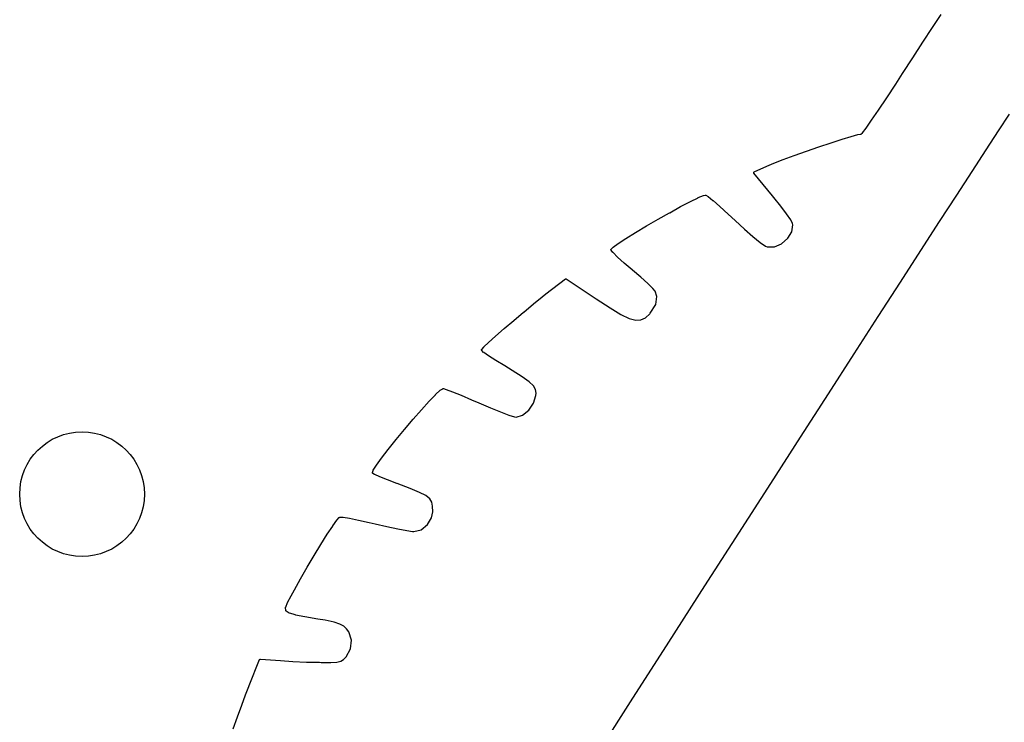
# Model space of a CAD drawing. Extents: x 4.86 to 6.83, y -5.61 to -2.67.
# Tile 9 of 17: x 5.57 to 5.82, y -3.21 to -3.03. Entities that reach past the tile are written whole.
import ezdxf

# ---------------------------------------------------------------- set-up
doc = ezdxf.new("R2010")
doc.units = 0
doc.header["$MEASUREMENT"] = 0
doc.layers.add('BLACK', color=7, linetype='CONTINUOUS')

msp = doc.modelspace()

# ---------------------------------------------------------------- linework, layer by layer
at = {"layer": 'BLACK', "linetype": 'CONTINUOUS'}
for p, q in [((5.8014, -3.03582), (5.80362, -3.03252)), ((5.79896, -3.03951), (5.8014, -3.03582)), ((5.8014, -3.03582), (5.8014, -3.03582)), ((5.8014, -3.03582), (5.8014, -3.03582)), ((5.7964, -3.04344), (5.79896, -3.03951)), ((5.79896, -3.03951), (5.79896, -3.03951)), ((5.79896, -3.03951), (5.79896, -3.03951)), ((5.79382, -3.04744), (5.79639, -3.04344)), ((5.79639, -3.04344), (5.79639, -3.04344)), ((5.79639, -3.04344), (5.7964, -3.04344)), ((5.79212, -3.05008), (5.79382, -3.04744)), ((5.79382, -3.04744), (5.79382, -3.04744)), ((5.78984, -3.05357), (5.79212, -3.05008)), ((5.79212, -3.05008), (5.79212, -3.05008)), ((5.79212, -3.05008), (5.79212, -3.05008)), ((5.78778, -3.05665), (5.78984, -3.05357)), ((5.78984, -3.05357), (5.78984, -3.05357)), ((5.78602, -3.05923), (5.78778, -3.05665)), ((5.78778, -3.05665), (5.78778, -3.05665)), ((5.78463, -3.06118), (5.78602, -3.05923)), ((5.82076, -3.05765), (5.81798, -3.06189)), ((5.78369, -3.06239), (5.78463, -3.06118)), ((5.81798, -3.0619), (5.81484, -3.06671)), ((5.81798, -3.06189), (5.81798, -3.0619)), ((5.77578, -3.0649), (5.77855, -3.06401)), ((5.77855, -3.06401), (5.77856, -3.06401)), ((5.77856, -3.06401), (5.78086, -3.0633)), ((5.77856, -3.06401), (5.77856, -3.06401)), ((5.77856, -3.06401), (5.77856, -3.06401)), ((5.78086, -3.0633), (5.78251, -3.06285)), ((5.78086, -3.0633), (5.78086, -3.0633)), ((5.78086, -3.0633), (5.78086, -3.0633)), ((5.78086, -3.0633), (5.78086, -3.0633)), ((5.78251, -3.06285), (5.78251, -3.06285)), ((5.78251, -3.06285), (5.78252, -3.06285)), ((5.78252, -3.06285), (5.78253, -3.06285)), ((5.78253, -3.06285), (5.78332, -3.06272)), ((5.78332, -3.06272), (5.78369, -3.06239)), ((5.76956, -3.06701), (5.77272, -3.06593)), ((5.77272, -3.06593), (5.77578, -3.0649)), ((5.77272, -3.06593), (5.77272, -3.06593)), ((5.77272, -3.06593), (5.77272, -3.06593)), ((5.77578, -3.0649), (5.77578, -3.0649)), ((5.77578, -3.0649), (5.77578, -3.0649)), ((5.81484, -3.06671), (5.81132, -3.07211)), ((5.81484, -3.06671), (5.81484, -3.06671)), ((5.7613, -3.07005), (5.76366, -3.06914)), ((5.76366, -3.06914), (5.76367, -3.06914)), ((5.76367, -3.06914), (5.76648, -3.06811)), ((5.76367, -3.06914), (5.76367, -3.06914)), ((5.76648, -3.06811), (5.76956, -3.06702)), ((5.76648, -3.06811), (5.76648, -3.06811)), ((5.76648, -3.06811), (5.76648, -3.06811)), ((5.76956, -3.06702), (5.76956, -3.06701)), ((5.76956, -3.06701), (5.76956, -3.06701)), ((5.75634, -3.07226), (5.75957, -3.07079)), ((5.75957, -3.07078), (5.7613, -3.07006)), ((5.75957, -3.07079), (5.75957, -3.07078)), ((5.75957, -3.07078), (5.75957, -3.07078)), ((5.75957, -3.07079), (5.75957, -3.07079)), ((5.7613, -3.07006), (5.7613, -3.07005)), ((5.7613, -3.07005), (5.7613, -3.07005)), ((5.7613, -3.07005), (5.7613, -3.07005)), ((5.75622, -3.07244), (5.75623, -3.07243)), ((5.75623, -3.07245), (5.75622, -3.07244)), ((5.75623, -3.07239), (5.75623, -3.07238)), ((5.75623, -3.07238), (5.75624, -3.07238)), ((5.75623, -3.07241), (5.75623, -3.07239)), ((5.75623, -3.07242), (5.75623, -3.07241)), ((5.75623, -3.07241), (5.75623, -3.07241)), ((5.75623, -3.07243), (5.75623, -3.07242)), ((5.75623, -3.07246), (5.75623, -3.07245)), ((5.75623, -3.07247), (5.75623, -3.07246)), ((5.75623, -3.07248), (5.75623, -3.07247)), ((5.75623, -3.07249), (5.75623, -3.07248)), ((5.75624, -3.07251), (5.75623, -3.07249)), ((5.75623, -3.07249), (5.75623, -3.07249)), ((5.75624, -3.07236), (5.75625, -3.07235)), ((5.75624, -3.07237), (5.75624, -3.07236)), ((5.75624, -3.07238), (5.75624, -3.07237)), ((5.75624, -3.07252), (5.75624, -3.07251)), ((5.75625, -3.07253), (5.75624, -3.07252)), ((5.75624, -3.07252), (5.75624, -3.07252)), ((5.75625, -3.07233), (5.75626, -3.07232)), ((5.75625, -3.07234), (5.75625, -3.07233)), ((5.75625, -3.07235), (5.75625, -3.07234)), ((5.75625, -3.07254), (5.75625, -3.07253)), ((5.75626, -3.07255), (5.75625, -3.07254)), ((5.75626, -3.07232), (5.75627, -3.07231)), ((5.75626, -3.07256), (5.75626, -3.07255)), ((5.75627, -3.07256), (5.75626, -3.07256)), ((5.75627, -3.07231), (5.75628, -3.0723)), ((5.75627, -3.07231), (5.75627, -3.07231)), ((5.76101, -3.07829), (5.75627, -3.07256)), ((5.75627, -3.07256), (5.75627, -3.07256)), ((5.75628, -3.0723), (5.75629, -3.0723)), ((5.75629, -3.0723), (5.7563, -3.07229)), ((5.7563, -3.07229), (5.7563, -3.07228)), ((5.7563, -3.07228), (5.75631, -3.07228)), ((5.75631, -3.07228), (5.75632, -3.07227)), ((5.75632, -3.07227), (5.75633, -3.07226)), ((5.75633, -3.07226), (5.75633, -3.07226)), ((5.75633, -3.07226), (5.75634, -3.07226)), ((5.81132, -3.07211), (5.80742, -3.07813)), ((5.81132, -3.07211), (5.81132, -3.07211)), ((5.81132, -3.07211), (5.81132, -3.07211)), ((5.74022, -3.07973), (5.74219, -3.07876)), ((5.74219, -3.07876), (5.74219, -3.07876)), ((5.74219, -3.07876), (5.7422, -3.07876)), ((5.7422, -3.07875), (5.74352, -3.0782)), ((5.7422, -3.07876), (5.7422, -3.07875)), ((5.74352, -3.0782), (5.74353, -3.07819)), ((5.74352, -3.0782), (5.74352, -3.0782)), ((5.74353, -3.07819), (5.74355, -3.07819)), ((5.74355, -3.07819), (5.74395, -3.07809)), ((5.74395, -3.07809), (5.74395, -3.07809)), ((5.74395, -3.07809), (5.74397, -3.07809)), ((5.74397, -3.07809), (5.74399, -3.07809)), ((5.74399, -3.07809), (5.74399, -3.07809)), ((5.74399, -3.07809), (5.74399, -3.07809)), ((5.74399, -3.07809), (5.74401, -3.07809)), ((5.74401, -3.07809), (5.74403, -3.07809)), ((5.74403, -3.07809), (5.74403, -3.07809)), ((5.74403, -3.07809), (5.74403, -3.07809)), ((5.74403, -3.07809), (5.74405, -3.07809)), ((5.74405, -3.07809), (5.74406, -3.0781)), ((5.74406, -3.0781), (5.74407, -3.0781)), ((5.74407, -3.0781), (5.74407, -3.0781)), ((5.74407, -3.0781), (5.74408, -3.07811)), ((5.74408, -3.07811), (5.7441, -3.07812)), ((5.7441, -3.07812), (5.74468, -3.07848)), ((5.74468, -3.07848), (5.74469, -3.07848)), ((5.74469, -3.07848), (5.74469, -3.07848)), ((5.74469, -3.07848), (5.7447, -3.07849)), ((5.7447, -3.07849), (5.74594, -3.07949)), ((5.76133, -3.07868), (5.76101, -3.07829)), ((5.76101, -3.07829), (5.76101, -3.07829)), ((5.76308, -3.08089), (5.76133, -3.07868)), ((5.80742, -3.07813), (5.80311, -3.08478)), ((5.80742, -3.07813), (5.80742, -3.07813)), ((5.735, -3.08255), (5.73777, -3.08103)), ((5.73777, -3.08103), (5.74022, -3.07973)), ((5.73777, -3.08103), (5.73777, -3.08103)), ((5.73777, -3.08103), (5.73777, -3.08103)), ((5.74022, -3.07973), (5.74022, -3.07973)), ((5.74022, -3.07973), (5.74022, -3.07973)), ((5.74022, -3.07973), (5.74022, -3.07973)), ((5.74594, -3.07949), (5.74595, -3.07949)), ((5.74595, -3.07949), (5.74595, -3.0795)), ((5.74595, -3.0795), (5.74595, -3.0795)), ((5.74595, -3.0795), (5.7477, -3.08102)), ((5.7477, -3.08102), (5.7477, -3.08102)), ((5.7477, -3.08102), (5.7477, -3.08102)), ((5.7477, -3.08102), (5.7477, -3.08102)), ((5.7477, -3.08102), (5.74981, -3.08293)), ((5.76455, -3.08286), (5.76308, -3.08089)), ((5.72914, -3.0859), (5.73206, -3.08421)), ((5.73206, -3.08421), (5.73499, -3.08255)), ((5.73206, -3.08421), (5.73206, -3.08421)), ((5.73206, -3.08421), (5.73206, -3.08421)), ((5.73499, -3.08255), (5.735, -3.08255)), ((5.735, -3.08255), (5.735, -3.08255)), ((5.74981, -3.08293), (5.74981, -3.08293)), ((5.74981, -3.08293), (5.74981, -3.08293)), ((5.74981, -3.08293), (5.75151, -3.08451)), ((5.76559, -3.08439), (5.76455, -3.08286)), ((5.76603, -3.08525), (5.76559, -3.08439)), ((5.72637, -3.08755), (5.72913, -3.0859)), ((5.72913, -3.0859), (5.72914, -3.0859)), ((5.72914, -3.0859), (5.72914, -3.0859)), ((5.75151, -3.08451), (5.75151, -3.08451)), ((5.75151, -3.08451), (5.75387, -3.08667)), ((5.75387, -3.08667), (5.75604, -3.08856)), ((5.76583, -3.08735), (5.76609, -3.08559)), ((5.76609, -3.08559), (5.76603, -3.08525)), ((5.80311, -3.08478), (5.79838, -3.09208)), ((5.722, -3.0903), (5.72394, -3.08905)), ((5.72394, -3.08905), (5.72637, -3.08755)), ((5.72394, -3.08905), (5.72394, -3.08905)), ((5.72394, -3.08905), (5.72394, -3.08905)), ((5.72394, -3.08905), (5.72394, -3.08905)), ((5.72637, -3.08755), (5.72637, -3.08755)), ((5.72637, -3.08755), (5.72637, -3.08755)), ((5.75604, -3.08856), (5.75787, -3.09004)), ((5.76326, -3.09038), (5.76481, -3.08902)), ((5.76481, -3.08902), (5.76583, -3.08735)), ((5.72016, -3.09187), (5.72017, -3.09186)), ((5.72016, -3.09188), (5.72016, -3.09187)), ((5.72017, -3.09182), (5.72018, -3.09181)), ((5.72017, -3.09183), (5.72017, -3.09182)), ((5.72017, -3.09184), (5.72017, -3.09183)), ((5.72017, -3.09185), (5.72017, -3.09184)), ((5.72017, -3.09186), (5.72017, -3.09185)), ((5.72018, -3.0918), (5.72018, -3.09179)), ((5.72018, -3.09179), (5.72019, -3.09179)), ((5.72018, -3.09181), (5.72018, -3.0918)), ((5.72019, -3.09178), (5.7202, -3.09177)), ((5.72019, -3.09179), (5.72019, -3.09178)), ((5.7202, -3.09177), (5.72021, -3.09176)), ((5.72021, -3.09176), (5.72022, -3.09175)), ((5.72021, -3.09176), (5.72021, -3.09176)), ((5.72022, -3.09175), (5.72068, -3.09126)), ((5.72068, -3.09125), (5.7207, -3.09124)), ((5.72068, -3.09126), (5.72068, -3.09125)), ((5.7207, -3.09124), (5.72071, -3.09123)), ((5.72071, -3.09123), (5.72199, -3.09031)), ((5.72199, -3.09031), (5.72199, -3.09031)), ((5.72199, -3.09031), (5.722, -3.09031)), ((5.722, -3.09031), (5.722, -3.0903)), ((5.75787, -3.09004), (5.75917, -3.09097)), ((5.75917, -3.09097), (5.75964, -3.0912)), ((5.75964, -3.0912), (5.76145, -3.09118)), ((5.76145, -3.09118), (5.76326, -3.09038)), ((5.72016, -3.09189), (5.72016, -3.09188)), ((5.72016, -3.0919), (5.72016, -3.09189)), ((5.72016, -3.09191), (5.72016, -3.0919)), ((5.72017, -3.09193), (5.72016, -3.09191)), ((5.72016, -3.09191), (5.72016, -3.09191)), ((5.72017, -3.09194), (5.72017, -3.09193)), ((5.72017, -3.09195), (5.72017, -3.09194)), ((5.72017, -3.09196), (5.72017, -3.09195)), ((5.72018, -3.09197), (5.72017, -3.09196)), ((5.72018, -3.09198), (5.72018, -3.09197)), ((5.72019, -3.09199), (5.72018, -3.09198)), ((5.72019, -3.092), (5.72019, -3.09199)), ((5.72019, -3.09199), (5.72019, -3.09199)), ((5.7202, -3.09201), (5.72019, -3.092)), ((5.72021, -3.09202), (5.7202, -3.09201)), ((5.72067, -3.09262), (5.72021, -3.09202)), ((5.72021, -3.09202), (5.72021, -3.09202)), ((5.72068, -3.09263), (5.72067, -3.09262)), ((5.72069, -3.09264), (5.72068, -3.09263)), ((5.72184, -3.09377), (5.72069, -3.09264)), ((5.72069, -3.09264), (5.72069, -3.09264)), ((5.72352, -3.09528), (5.72184, -3.09377)), ((5.72184, -3.09377), (5.72184, -3.09377)), ((5.72184, -3.09377), (5.72184, -3.09377)), ((5.72184, -3.09377), (5.72184, -3.09377)), ((5.79838, -3.09208), (5.79322, -3.10007)), ((5.72555, -3.09702), (5.72352, -3.09528)), ((5.72352, -3.09528), (5.72352, -3.09528)), ((5.72352, -3.09528), (5.72352, -3.09528)), ((5.72352, -3.09528), (5.72352, -3.09528)), ((5.70374, -3.10307), (5.70865, -3.09927)), ((5.70865, -3.09927), (5.70866, -3.09926)), ((5.70865, -3.09927), (5.70865, -3.09927)), ((5.70866, -3.09926), (5.70867, -3.09925)), ((5.70866, -3.09926), (5.70866, -3.09926)), ((5.70867, -3.09925), (5.70868, -3.09925)), ((5.70868, -3.09925), (5.70869, -3.09924)), ((5.70869, -3.09924), (5.70869, -3.09924)), ((5.70869, -3.09924), (5.70871, -3.09924)), ((5.70871, -3.09924), (5.70872, -3.09923)), ((5.70872, -3.09923), (5.70872, -3.09923)), ((5.70872, -3.09923), (5.70873, -3.09923)), ((5.70873, -3.09923), (5.70874, -3.09923)), ((5.70874, -3.09923), (5.70876, -3.09923)), ((5.70876, -3.09923), (5.70876, -3.09923)), ((5.70876, -3.09923), (5.70877, -3.09923)), ((5.70877, -3.09923), (5.70878, -3.09923)), ((5.70878, -3.09923), (5.70879, -3.09923)), ((5.70879, -3.09923), (5.7088, -3.09923)), ((5.7088, -3.09923), (5.70881, -3.09923)), ((5.70881, -3.09923), (5.70882, -3.09923)), ((5.70882, -3.09923), (5.70883, -3.09924)), ((5.70883, -3.09924), (5.70884, -3.09924)), ((5.70884, -3.09924), (5.70884, -3.09924)), ((5.70884, -3.09924), (5.70885, -3.09925)), ((5.70885, -3.09925), (5.70887, -3.09925)), ((5.70887, -3.09925), (5.70887, -3.09926)), ((5.70887, -3.09926), (5.70888, -3.09926)), ((5.70888, -3.09926), (5.71644, -3.10432)), ((5.72562, -3.09708), (5.72555, -3.09702)), ((5.72555, -3.09702), (5.72555, -3.09702)), ((5.7277, -3.09885), (5.72562, -3.09708)), ((5.72947, -3.10044), (5.7277, -3.09885)), ((5.73075, -3.10167), (5.72947, -3.10044)), ((5.73133, -3.10234), (5.73075, -3.10167)), ((5.79322, -3.10007), (5.78761, -3.10875)), ((5.70057, -3.1056), (5.70282, -3.10379)), ((5.70282, -3.10379), (5.70374, -3.10307)), ((5.70282, -3.10379), (5.70282, -3.10379)), ((5.70282, -3.10379), (5.70282, -3.10379)), ((5.70374, -3.10307), (5.70374, -3.10307)), ((5.70374, -3.10307), (5.70374, -3.10307)), ((5.73177, -3.10375), (5.73133, -3.10234)), ((5.73146, -3.10577), (5.73177, -3.10375)), ((5.69812, -3.10763), (5.70057, -3.1056)), ((5.70057, -3.1056), (5.70057, -3.1056)), ((5.70057, -3.1056), (5.70057, -3.1056)), ((5.71644, -3.10432), (5.71644, -3.10432)), ((5.71644, -3.10432), (5.71993, -3.1066)), ((5.71993, -3.1066), (5.72267, -3.10824)), ((5.73008, -3.10792), (5.73146, -3.10577)), ((5.6956, -3.10974), (5.69811, -3.10763)), ((5.69811, -3.10763), (5.69812, -3.10763)), ((5.69812, -3.10763), (5.69812, -3.10763)), ((5.72267, -3.10824), (5.7248, -3.10926)), ((5.7248, -3.10926), (5.72644, -3.1097)), ((5.72773, -3.10963), (5.72885, -3.10908)), ((5.72885, -3.10908), (5.72995, -3.10806)), ((5.72995, -3.10806), (5.73008, -3.10792)), ((5.78761, -3.10875), (5.78155, -3.11816)), ((5.78761, -3.10875), (5.78761, -3.10875)), ((5.69319, -3.11182), (5.6956, -3.10975)), ((5.6956, -3.10975), (5.6956, -3.10974)), ((5.6956, -3.10974), (5.6956, -3.10974)), ((5.72644, -3.1097), (5.72773, -3.10963)), ((5.68925, -3.11531), (5.69102, -3.11372)), ((5.69102, -3.11372), (5.69318, -3.11182)), ((5.69102, -3.11372), (5.69102, -3.11372)), ((5.69102, -3.11372), (5.69102, -3.11372)), ((5.69318, -3.11182), (5.69319, -3.11182)), ((5.68753, -3.11706), (5.68803, -3.11648)), ((5.68803, -3.11648), (5.68803, -3.11647)), ((5.68803, -3.11647), (5.68804, -3.11647)), ((5.68804, -3.11646), (5.68925, -3.11531)), ((5.68804, -3.11647), (5.68804, -3.11646)), ((5.68925, -3.11531), (5.68925, -3.11531)), ((5.68925, -3.11531), (5.68925, -3.11531)), ((5.68925, -3.11531), (5.68925, -3.11531)), ((5.68748, -3.11714), (5.68749, -3.11712)), ((5.68748, -3.11715), (5.68748, -3.11714)), ((5.68748, -3.11717), (5.68748, -3.11715)), ((5.68748, -3.11715), (5.68748, -3.11715)), ((5.68748, -3.11718), (5.68748, -3.11717)), ((5.68748, -3.11719), (5.68748, -3.11718)), ((5.68748, -3.1172), (5.68748, -3.11719)), ((5.68748, -3.11721), (5.68748, -3.1172)), ((5.68748, -3.11722), (5.68748, -3.11721)), ((5.68748, -3.11723), (5.68748, -3.11722)), ((5.68748, -3.11724), (5.68748, -3.11723)), ((5.68748, -3.11725), (5.68748, -3.11724)), ((5.68749, -3.11726), (5.68748, -3.11725)), ((5.68749, -3.11711), (5.6875, -3.1171)), ((5.68749, -3.11712), (5.68749, -3.11711)), ((5.68749, -3.11712), (5.68749, -3.11712)), ((5.68749, -3.11727), (5.68749, -3.11726)), ((5.68749, -3.11728), (5.68749, -3.11727)), ((5.6875, -3.11729), (5.68749, -3.11728)), ((5.68749, -3.11728), (5.68749, -3.11728)), ((5.6875, -3.11709), (5.68751, -3.11708)), ((5.6875, -3.1171), (5.6875, -3.11709)), ((5.68751, -3.1173), (5.6875, -3.11729)), ((5.68751, -3.11708), (5.68752, -3.11707)), ((5.68751, -3.11708), (5.68751, -3.11708)), ((5.68751, -3.11731), (5.68751, -3.1173)), ((5.68751, -3.11732), (5.68751, -3.11731)), ((5.68752, -3.11732), (5.68751, -3.11732)), ((5.68752, -3.11707), (5.68753, -3.11706)), ((5.68753, -3.11733), (5.68752, -3.11732)), ((5.68753, -3.11734), (5.68753, -3.11733)), ((5.68798, -3.11781), (5.68753, -3.11734)), ((5.688, -3.11782), (5.68798, -3.11781)), ((5.68801, -3.11783), (5.688, -3.11782)), ((5.68924, -3.11872), (5.68801, -3.11783)), ((5.68801, -3.11783), (5.68801, -3.11783)), ((5.68925, -3.11872), (5.68924, -3.11872)), ((5.68924, -3.11872), (5.68924, -3.11872)), ((5.69107, -3.1199), (5.68925, -3.11872)), ((5.68925, -3.11872), (5.68925, -3.11872)), ((5.78155, -3.11816), (5.77501, -3.12831)), ((5.78155, -3.11816), (5.78155, -3.11816)), ((5.69108, -3.1199), (5.69107, -3.1199)), ((5.69107, -3.1199), (5.69107, -3.1199)), ((5.69108, -3.11991), (5.69108, -3.1199)), ((5.69332, -3.12126), (5.69108, -3.11991)), ((5.69333, -3.12126), (5.69332, -3.12126)), ((5.69332, -3.12126), (5.69332, -3.12126)), ((5.69522, -3.12238), (5.69333, -3.12126)), ((5.69776, -3.12398), (5.69522, -3.12238)), ((5.69951, -3.12525), (5.69776, -3.12398)), ((5.70058, -3.12629), (5.69951, -3.12525)), ((5.70111, -3.12721), (5.70058, -3.12629)), ((5.67422, -3.13017), (5.67583, -3.1285)), ((5.67583, -3.12849), (5.67701, -3.1274)), ((5.67583, -3.1285), (5.67583, -3.12849)), ((5.67583, -3.1285), (5.67583, -3.1285)), ((5.67583, -3.1285), (5.67583, -3.1285)), ((5.67701, -3.12739), (5.67703, -3.12738)), ((5.67701, -3.1274), (5.67701, -3.12739)), ((5.67703, -3.12738), (5.67704, -3.12737)), ((5.67704, -3.12737), (5.67766, -3.12699)), ((5.67704, -3.12737), (5.67704, -3.12737)), ((5.67704, -3.12737), (5.67704, -3.12737)), ((5.67704, -3.12737), (5.67704, -3.12737)), ((5.67766, -3.12699), (5.67767, -3.12699)), ((5.67767, -3.12699), (5.67769, -3.12698)), ((5.67767, -3.12699), (5.67767, -3.12699)), ((5.67767, -3.12699), (5.67767, -3.12699)), ((5.67769, -3.12698), (5.6777, -3.12698)), ((5.6777, -3.12698), (5.67771, -3.12697)), ((5.67771, -3.12697), (5.67771, -3.12697)), ((5.67771, -3.12697), (5.67772, -3.12697)), ((5.67772, -3.12697), (5.67774, -3.12697)), ((5.67774, -3.12697), (5.67774, -3.12697)), ((5.67774, -3.12697), (5.67775, -3.12697)), ((5.67775, -3.12697), (5.67776, -3.12697)), ((5.67776, -3.12697), (5.67778, -3.12696)), ((5.67778, -3.12696), (5.67778, -3.12696)), ((5.67778, -3.12696), (5.67779, -3.12696)), ((5.67779, -3.12696), (5.6778, -3.12697)), ((5.6778, -3.12697), (5.67782, -3.12697)), ((5.67782, -3.12697), (5.67782, -3.12697)), ((5.67782, -3.12697), (5.67782, -3.12697)), ((5.67782, -3.12697), (5.67853, -3.12718)), ((5.67853, -3.12718), (5.67854, -3.12719)), ((5.67854, -3.12719), (5.67854, -3.12719)), ((5.67854, -3.12719), (5.67855, -3.12719)), ((5.67855, -3.12719), (5.68009, -3.12777)), ((5.68009, -3.12777), (5.68009, -3.12778)), ((5.68009, -3.12778), (5.68009, -3.12778)), ((5.68009, -3.12778), (5.68009, -3.12778)), ((5.68009, -3.12778), (5.68228, -3.12866)), ((5.68228, -3.12866), (5.68228, -3.12866)), ((5.68228, -3.12866), (5.68228, -3.12866)), ((5.68228, -3.12866), (5.68492, -3.12977)), ((5.7006, -3.13067), (5.70122, -3.12868)), ((5.70126, -3.12814), (5.70111, -3.12721)), ((5.70122, -3.12868), (5.70126, -3.12814)), ((5.77501, -3.12831), (5.76798, -3.13923)), ((5.67231, -3.13229), (5.67422, -3.13018)), ((5.67422, -3.13018), (5.67422, -3.13017)), ((5.67422, -3.13018), (5.67422, -3.13018)), ((5.67422, -3.13018), (5.67422, -3.13018)), ((5.68492, -3.12977), (5.68492, -3.12977)), ((5.68492, -3.12977), (5.68492, -3.12977)), ((5.68492, -3.12977), (5.68682, -3.13059)), ((5.68682, -3.13059), (5.68682, -3.13059)), ((5.68682, -3.13059), (5.68971, -3.13181)), ((5.69938, -3.13244), (5.7006, -3.13067)), ((5.67021, -3.1347), (5.67231, -3.13229)), ((5.67231, -3.13229), (5.67231, -3.13229)), ((5.67231, -3.13229), (5.67231, -3.13229)), ((5.67231, -3.13229), (5.67231, -3.13229)), ((5.68971, -3.13181), (5.6923, -3.13285)), ((5.6923, -3.13285), (5.69439, -3.13364)), ((5.69439, -3.13364), (5.69579, -3.1341)), ((5.69579, -3.1341), (5.69619, -3.13418)), ((5.69619, -3.13418), (5.69782, -3.1337)), ((5.69782, -3.1337), (5.69938, -3.13244)), ((5.66803, -3.13727), (5.67021, -3.1347)), ((5.67021, -3.1347), (5.67021, -3.1347)), ((5.67021, -3.1347), (5.67021, -3.1347)), ((5.6659, -3.13985), (5.66803, -3.13727)), ((5.66803, -3.13727), (5.66803, -3.13727)), ((5.66803, -3.13727), (5.66803, -3.13727)), ((5.66392, -3.14232), (5.6659, -3.13986)), ((5.6659, -3.13986), (5.6659, -3.13985)), ((5.6659, -3.13985), (5.6659, -3.13985)), ((5.76798, -3.13923), (5.76045, -3.15093)), ((5.76798, -3.13923), (5.76798, -3.13923)), ((5.66223, -3.14452), (5.66392, -3.14232)), ((5.66392, -3.14232), (5.66392, -3.14232)), ((5.66392, -3.14232), (5.66392, -3.14232)), ((5.66392, -3.14232), (5.66392, -3.14232)), ((5.66013, -3.14757), (5.66092, -3.14632)), ((5.66092, -3.14631), (5.66222, -3.14452)), ((5.66092, -3.14632), (5.66092, -3.14631)), ((5.66092, -3.14632), (5.66092, -3.14632)), ((5.66092, -3.14632), (5.66092, -3.14632)), ((5.66222, -3.14452), (5.66223, -3.14452)), ((5.66223, -3.14452), (5.66223, -3.14452)), ((5.66223, -3.14452), (5.66223, -3.14452)), ((5.65994, -3.14822), (5.65995, -3.14821)), ((5.65994, -3.14823), (5.65994, -3.14822)), ((5.65994, -3.14825), (5.65994, -3.14823)), ((5.65994, -3.14823), (5.65994, -3.14823)), ((5.65994, -3.14826), (5.65994, -3.14825)), ((5.65994, -3.14827), (5.65994, -3.14826)), ((5.65994, -3.14826), (5.65994, -3.14826)), ((5.65994, -3.14828), (5.65994, -3.14827)), ((5.65995, -3.1483), (5.65994, -3.14828)), ((5.65995, -3.14819), (5.66011, -3.14763)), ((5.65995, -3.14821), (5.65995, -3.14819)), ((5.65995, -3.14831), (5.65995, -3.1483)), ((5.65995, -3.1483), (5.65995, -3.1483)), ((5.65996, -3.14832), (5.65995, -3.14831)), ((5.65996, -3.14833), (5.65996, -3.14832)), ((5.65996, -3.14834), (5.65996, -3.14833)), ((5.65997, -3.14834), (5.65996, -3.14834)), ((5.65997, -3.14835), (5.65997, -3.14834)), ((5.65998, -3.14837), (5.65997, -3.14835)), ((5.65999, -3.14837), (5.65998, -3.14837)), ((5.65998, -3.14837), (5.65998, -3.14837)), ((5.66, -3.14838), (5.65999, -3.14837)), ((5.66001, -3.14839), (5.66, -3.14838)), ((5.66001, -3.1484), (5.66001, -3.14839)), ((5.66003, -3.14841), (5.66001, -3.1484)), ((5.66001, -3.1484), (5.66001, -3.1484)), ((5.66004, -3.14842), (5.66003, -3.14841)), ((5.66046, -3.14865), (5.66004, -3.14842)), ((5.66004, -3.14842), (5.66004, -3.14842)), ((5.66011, -3.14761), (5.66012, -3.1476)), ((5.66011, -3.14762), (5.66011, -3.14761)), ((5.66011, -3.14763), (5.66011, -3.14762)), ((5.66011, -3.14762), (5.66011, -3.14762)), ((5.66012, -3.14759), (5.66013, -3.14758)), ((5.66012, -3.1476), (5.66012, -3.14759)), ((5.66013, -3.14758), (5.66013, -3.14757)), ((5.66046, -3.14866), (5.66046, -3.14865)), ((5.66047, -3.14866), (5.66046, -3.14866)), ((5.66178, -3.14924), (5.66047, -3.14866)), ((5.66047, -3.14866), (5.66047, -3.14866)), ((5.66372, -3.15002), (5.66178, -3.14924)), ((5.66178, -3.14924), (5.66178, -3.14924)), ((5.66178, -3.14924), (5.66178, -3.14924)), ((5.66178, -3.14924), (5.66178, -3.14924)), ((5.66372, -3.15003), (5.66372, -3.15002)), ((5.66372, -3.15002), (5.66372, -3.15002)), ((5.66604, -3.15091), (5.66372, -3.15003)), ((5.66372, -3.15003), (5.66372, -3.15003)), ((5.66617, -3.15096), (5.66604, -3.15091)), ((5.66604, -3.15091), (5.66604, -3.15091)), ((5.66604, -3.15091), (5.66604, -3.15091)), ((5.66944, -3.15219), (5.66617, -3.15096)), ((5.66617, -3.15096), (5.66617, -3.15096)), ((5.76045, -3.15093), (5.75241, -3.16344)), ((5.67181, -3.15317), (5.66944, -3.15219)), ((5.67341, -3.15399), (5.67181, -3.15317)), ((5.67438, -3.15478), (5.67341, -3.15399)), ((5.67489, -3.15562), (5.67438, -3.15478)), ((5.67511, -3.15668), (5.67489, -3.15562)), ((5.67486, -3.15957), (5.67515, -3.15807)), ((5.67515, -3.15807), (5.67511, -3.15668)), ((5.64988, -3.16165), (5.65092, -3.16018)), ((5.65092, -3.16018), (5.65093, -3.16017)), ((5.65092, -3.16018), (5.65092, -3.16018)), ((5.65093, -3.16017), (5.65154, -3.15948)), ((5.65093, -3.16017), (5.65093, -3.16017)), ((5.65154, -3.15948), (5.65155, -3.15948)), ((5.65155, -3.15948), (5.65156, -3.15947)), ((5.65156, -3.15946), (5.65157, -3.15945)), ((5.65156, -3.15947), (5.65156, -3.15946)), ((5.65157, -3.15945), (5.65159, -3.15944)), ((5.65157, -3.15945), (5.65157, -3.15945)), ((5.65159, -3.15944), (5.6516, -3.15944)), ((5.6516, -3.15944), (5.65164, -3.15941)), ((5.65164, -3.15941), (5.65166, -3.1594)), ((5.65164, -3.15941), (5.65164, -3.15941)), ((5.65166, -3.1594), (5.65167, -3.1594)), ((5.65167, -3.1594), (5.65168, -3.1594)), ((5.65168, -3.1594), (5.65168, -3.15939)), ((5.65168, -3.15939), (5.6517, -3.15939)), ((5.6517, -3.15939), (5.65171, -3.15939)), ((5.65171, -3.15939), (5.65171, -3.15939)), ((5.65171, -3.15939), (5.65172, -3.15939)), ((5.65172, -3.15939), (5.65173, -3.15939)), ((5.65173, -3.15939), (5.65175, -3.15939)), ((5.65175, -3.15939), (5.65247, -3.15943)), ((5.65247, -3.15943), (5.65248, -3.15943)), ((5.65248, -3.15943), (5.65249, -3.15943)), ((5.65249, -3.15943), (5.65249, -3.15943)), ((5.65249, -3.15943), (5.65409, -3.15971)), ((5.65409, -3.15971), (5.6541, -3.15971)), ((5.6541, -3.15971), (5.6541, -3.15971)), ((5.6541, -3.15971), (5.6541, -3.15971)), ((5.6541, -3.15971), (5.65637, -3.16017)), ((5.65637, -3.16017), (5.65637, -3.16017)), ((5.65637, -3.16017), (5.65637, -3.16017)), ((5.65637, -3.16017), (5.65637, -3.16017)), ((5.65637, -3.16017), (5.65911, -3.16078)), ((5.65911, -3.16078), (5.65911, -3.16078)), ((5.65911, -3.16078), (5.65911, -3.16078)), ((5.65911, -3.16078), (5.66057, -3.16112)), ((5.66057, -3.16112), (5.66357, -3.16181)), ((5.67221, -3.16259), (5.6738, -3.16132)), ((5.6738, -3.16132), (5.67486, -3.15957)), ((5.6469, -3.16629), (5.6485, -3.16375)), ((5.6485, -3.16374), (5.64988, -3.16166)), ((5.6485, -3.16375), (5.6485, -3.16374)), ((5.6485, -3.16374), (5.6485, -3.16374)), ((5.6485, -3.16374), (5.6485, -3.16374)), ((5.64988, -3.16166), (5.64988, -3.16165)), ((5.64988, -3.16165), (5.64988, -3.16165)), ((5.64988, -3.16165), (5.64988, -3.16165)), ((5.66357, -3.16181), (5.66632, -3.1624)), ((5.66632, -3.1624), (5.66856, -3.16283)), ((5.66856, -3.16283), (5.67006, -3.16305)), ((5.67006, -3.16305), (5.67039, -3.16307)), ((5.67039, -3.16307), (5.67221, -3.16259)), ((5.75241, -3.16345), (5.74383, -3.17679)), ((5.75241, -3.16344), (5.75241, -3.16345)), ((5.75241, -3.16345), (5.75241, -3.16345)), ((5.64517, -3.16912), (5.6469, -3.16629)), ((5.6469, -3.16629), (5.6469, -3.16629)), ((5.6469, -3.16629), (5.6469, -3.16629)), ((5.64341, -3.17208), (5.64517, -3.16912)), ((5.64517, -3.16912), (5.64517, -3.16912)), ((5.64517, -3.16912), (5.64517, -3.16912)), ((5.64173, -3.17501), (5.64341, -3.17209)), ((5.64341, -3.17209), (5.64341, -3.17208)), ((5.64341, -3.17208), (5.64341, -3.17208)), ((5.64022, -3.17774), (5.64173, -3.17501)), ((5.64173, -3.17501), (5.64173, -3.17501)), ((5.64173, -3.17501), (5.64173, -3.17501)), ((5.64173, -3.17501), (5.64173, -3.17501)), ((5.63938, -3.17927), (5.64022, -3.17774)), ((5.64022, -3.17774), (5.64022, -3.17774)), ((5.64022, -3.17774), (5.64022, -3.17774)), ((5.74383, -3.17679), (5.73471, -3.19098)), ((5.74383, -3.17679), (5.74383, -3.17679)), ((5.63799, -3.18212), (5.63845, -3.18096)), ((5.63845, -3.18096), (5.63846, -3.18095)), ((5.63845, -3.18096), (5.63845, -3.18096)), ((5.63846, -3.18094), (5.63938, -3.17928)), ((5.63846, -3.18095), (5.63846, -3.18094)), ((5.63938, -3.17928), (5.63938, -3.17927)), ((5.63938, -3.17928), (5.63938, -3.17928)), ((5.63797, -3.18216), (5.63798, -3.18215)), ((5.63797, -3.18217), (5.63797, -3.18216)), ((5.63797, -3.18216), (5.63797, -3.18216)), ((5.63797, -3.18218), (5.63797, -3.18217)), ((5.63797, -3.1822), (5.63797, -3.18218)), ((5.63797, -3.18221), (5.63797, -3.1822)), ((5.63797, -3.1822), (5.63797, -3.1822)), ((5.63805, -3.183), (5.63797, -3.18221)), ((5.63797, -3.18221), (5.63797, -3.18221)), ((5.63798, -3.18213), (5.63799, -3.18212)), ((5.63798, -3.18214), (5.63798, -3.18213)), ((5.63798, -3.18215), (5.63798, -3.18214)), ((5.63806, -3.18302), (5.63805, -3.183)), ((5.63805, -3.183), (5.63805, -3.183)), ((5.63805, -3.183), (5.63805, -3.183)), ((5.63806, -3.18303), (5.63806, -3.18302)), ((5.63806, -3.18304), (5.63806, -3.18303)), ((5.63807, -3.18306), (5.63806, -3.18304)), ((5.63806, -3.18304), (5.63806, -3.18304)), ((5.63808, -3.18307), (5.63807, -3.18306)), ((5.63808, -3.18308), (5.63808, -3.18307)), ((5.63808, -3.18307), (5.63808, -3.18307)), ((5.63809, -3.18309), (5.63808, -3.18308)), ((5.6381, -3.1831), (5.63809, -3.18309)), ((5.6381, -3.18311), (5.6381, -3.1831)), ((5.6381, -3.1831), (5.6381, -3.1831)), ((5.63811, -3.18312), (5.6381, -3.18311)), ((5.63812, -3.18313), (5.63811, -3.18312)), ((5.63813, -3.18313), (5.63812, -3.18313)), ((5.63813, -3.18314), (5.63813, -3.18313)), ((5.63813, -3.18313), (5.63813, -3.18313)), ((5.63887, -3.18367), (5.63813, -3.18314)), ((5.63888, -3.18368), (5.63887, -3.18367)), ((5.63889, -3.18369), (5.63888, -3.18368)), ((5.6389, -3.18369), (5.63889, -3.18369)), ((5.63892, -3.1837), (5.6389, -3.18369)), ((5.6389, -3.18369), (5.6389, -3.18369)), ((5.63893, -3.1837), (5.63892, -3.1837)), ((5.64043, -3.18412), (5.63893, -3.1837)), ((5.63893, -3.1837), (5.63893, -3.1837)), ((5.64044, -3.18412), (5.64043, -3.18412)), ((5.64044, -3.18413), (5.64044, -3.18412)), ((5.64045, -3.18413), (5.64044, -3.18413)), ((5.64281, -3.18456), (5.64045, -3.18413)), ((5.64614, -3.18514), (5.64281, -3.18456)), ((5.64281, -3.18456), (5.64281, -3.18456)), ((5.64281, -3.18456), (5.64281, -3.18456)), ((5.64795, -3.18547), (5.64614, -3.18514)), ((5.6502, -3.18596), (5.64795, -3.18547)), ((5.6517, -3.18643), (5.6502, -3.18596)), ((5.65268, -3.18695), (5.6517, -3.18643)), ((5.65339, -3.18759), (5.65268, -3.18695)), ((5.65394, -3.18837), (5.65339, -3.18759)), ((5.65458, -3.19046), (5.65394, -3.18837)), ((5.65437, -3.19267), (5.65458, -3.19046)), ((5.73471, -3.19099), (5.72503, -3.20606)), ((5.73471, -3.19098), (5.73471, -3.19099)), ((5.73471, -3.19099), (5.73471, -3.19099)), ((5.65328, -3.19466), (5.65437, -3.19267)), ((5.62877, -3.20193), (5.6314, -3.19539)), ((5.6314, -3.19539), (5.63141, -3.19538)), ((5.6314, -3.19539), (5.6314, -3.19539)), ((5.63141, -3.19537), (5.63142, -3.19536)), ((5.63141, -3.19538), (5.63141, -3.19537)), ((5.63142, -3.19536), (5.63142, -3.19535)), ((5.63142, -3.19535), (5.63143, -3.19535)), ((5.63143, -3.19534), (5.63144, -3.19533)), ((5.63143, -3.19535), (5.63143, -3.19534)), ((5.63144, -3.19533), (5.63145, -3.19532)), ((5.63145, -3.19532), (5.63146, -3.19531)), ((5.63145, -3.19532), (5.63145, -3.19532)), ((5.63146, -3.19531), (5.63147, -3.19531)), ((5.63147, -3.19531), (5.63148, -3.1953)), ((5.63148, -3.1953), (5.63149, -3.19529)), ((5.63148, -3.1953), (5.63148, -3.1953)), ((5.63149, -3.19529), (5.6315, -3.19529)), ((5.6315, -3.19529), (5.63151, -3.19528)), ((5.63151, -3.19528), (5.63152, -3.19528)), ((5.63152, -3.19528), (5.63153, -3.19527)), ((5.63152, -3.19528), (5.63152, -3.19528)), ((5.63153, -3.19527), (5.63155, -3.19527)), ((5.63155, -3.19527), (5.63155, -3.19527)), ((5.63155, -3.19527), (5.63156, -3.19527)), ((5.63156, -3.19527), (5.63157, -3.19527)), ((5.63157, -3.19527), (5.63158, -3.19527)), ((5.63158, -3.19527), (5.63159, -3.19527)), ((5.63159, -3.19527), (5.6316, -3.19527)), ((5.6316, -3.19527), (5.63667, -3.19566)), ((5.63667, -3.19566), (5.63978, -3.19585)), ((5.63978, -3.19585), (5.64329, -3.196)), ((5.64329, -3.196), (5.64653, -3.19608)), ((5.64653, -3.19608), (5.64653, -3.19608)), ((5.64653, -3.19608), (5.64692, -3.19609)), ((5.64692, -3.19609), (5.64692, -3.19609)), ((5.64692, -3.19609), (5.64936, -3.19609)), ((5.64936, -3.19609), (5.65093, -3.19601)), ((5.65093, -3.19601), (5.65191, -3.1958)), ((5.65191, -3.1958), (5.65258, -3.1954)), ((5.65258, -3.1954), (5.65323, -3.19472)), ((5.65323, -3.19472), (5.65328, -3.19466)), ((5.62785, -3.20429), (5.62867, -3.20216)), ((5.62867, -3.20216), (5.62868, -3.20216)), ((5.62868, -3.20216), (5.62877, -3.20193)), ((5.62868, -3.20216), (5.62868, -3.20216)), ((5.62877, -3.20193), (5.62877, -3.20193)), ((5.62687, -3.20691), (5.62785, -3.20429)), ((5.62785, -3.20429), (5.62785, -3.20429)), ((5.62785, -3.20429), (5.62785, -3.20429)), ((5.72503, -3.20606), (5.71478, -3.22202)), ((5.72503, -3.20606), (5.72503, -3.20606)), ((5.62579, -3.20984), (5.62687, -3.20692)), ((5.62687, -3.20692), (5.62687, -3.20691)), ((5.62687, -3.20691), (5.62687, -3.20691)), ((5.62469, -3.21288), (5.62579, -3.20984)), ((5.62579, -3.20984), (5.62579, -3.20984)), ((5.62579, -3.20984), (5.62579, -3.20984))]:
    msp.add_line(p, q, dxfattribs=at)
at = {"layer": 'BLACK'}
msp.add_circle((5.58654, -3.15362), 0.01575, dxfattribs=at)

doc.saveas('drawing.dxf')
